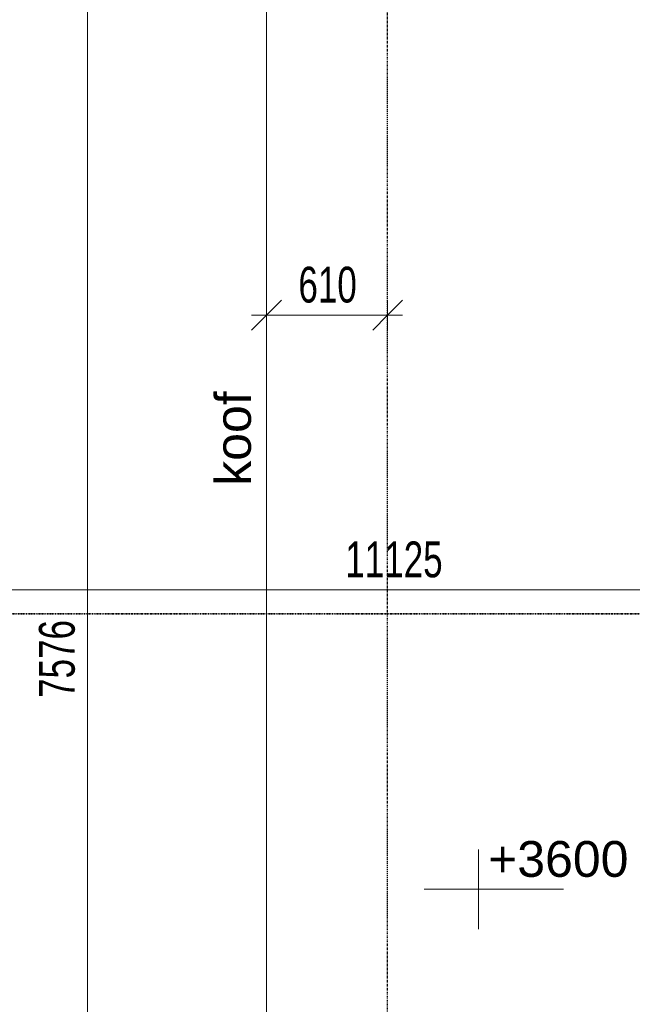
# Model space of a CAD drawing. Header units: millimetres. Extents: x -80560 to 110805, y -11020 to 52719.
# Tile 161 of 184: x 81644 to 84725, y 29530 to 34479. Entities that reach past the tile are written whole.
import ezdxf

# ---------------------------------------------------------------- set-up
doc = ezdxf.new("R2010")
doc.units = ezdxf.units.MM
for name, pattern in [('CENTER2', [20, 8, -4, 4, -4]), ('DASHDOT2', [8, 4, -2, 0, -2]), ('DASHED2-1', [3, 2, -1])]:
    doc.linetypes.add(name, pattern=pattern)
for name, color, linetype, lineweight in [('A-ANNO-DIMS', 211, 'Continuous', 9), ('A-ANNO-DIMS-100', 211, 'Continuous', 9), ('A-DETL', 90, 'Continuous', 18), ('G-ANNO-DIMS', 111, 'Continuous', 9), ('G-ANNO-SYMB', 111, 'Continuous', 9), ('G-ANNO-TEXT', 231, 'Continuous', 9), ('S-GRID', 1, 'Continuous', 9)]:
    doc.layers.add(name, color=color, linetype=linetype, lineweight=lineweight)
doc.styles.add('Arial', font='arial.ttf', dxfattribs={"height": 180})
doc.styles.add('Arial_5', font='arial.ttf', dxfattribs={"width": 0.7, "height": 180})
doc.dimstyles.new('n3o_1_8', dxfattribs={"dimscale": 304.8, "dimtxt": 183.646692, "dimasz": 0.492126, "dimexe": 0.246063, "dimexo": 0.0625, "dimgap": 0.032808, "dimtad": 1, "dimdec": 0, "dimdsep": 46, "dimtxsty": 'Arial_5', "dimblk1": 'OBLIQUE', "dimblk2": 'OBLIQUE', "dimsah": 1, "dimcen": 0.09, "dimdle": 0.246063, "dimazin": 0, "dimtfac": 1, "dimtdec": 4, "dimtix": 1, "dimtmove": 0, "dimatfit": 3, "dimfxl": 0.246063, "dimfxlon": 1, "dimtvp": 1, "dimtolj": 1, "dimtzin": 0, "dimarcsym": 2})
doc.dimstyles.new('n3o_1_8_4', dxfattribs={"dimscale": 304.8, "dimtxt": 183.646692, "dimasz": 0.492126, "dimexe": 0.246063, "dimexo": 0.0625, "dimgap": 0.032808, "dimtad": 1, "dimdec": 0, "dimdsep": 46, "dimtxsty": 'Arial_5', "dimblk1": 'OBLIQUE', "dimblk2": 'OBLIQUE', "dimsah": 1, "dimcen": 0.09, "dimdle": 0.246063, "dimazin": 0, "dimtfac": 1, "dimtdec": 4, "dimtix": 1, "dimtmove": 0, "dimatfit": 3, "dimfxl": 0.246063, "dimfxlon": 1, "dimtvp": 1, "dimtolj": 1, "dimtzin": 0, "dimarcsym": 2})

# ---------------------------------------------------------------- blocks, each defined once
blk = doc.blocks.new('DIMBLOCK203-DO_01 eerste verdieping')
at = {"layer": 'A-ANNO-DIMS-100'}
for p, q in [((77959.8, 31612.5), (78034.8, 31687.5)), ((77959.8, 31687.5), (77959.8, 31537.5)), ((77959.8, 31612.5), (77959.8, 31687.5)), ((89084.3, 31612.5), (89159.3, 31687.5)), ((89084.3, 31687.5), (89084.3, 31537.5)), ((89084.3, 31612.5), (89084.3, 31687.5)), ((77959.8, 31612.5), (77884.8, 31537.5)), ((77959.8, 31612.5), (89084.3, 31612.5)), ((89084.3, 31612.5), (89009.3, 31537.5))]:
    blk.add_line(p, q, dxfattribs=at)
at = {"layer": 'A-ANNO-DIMS-100', "color": 0, "insert": (83281.9, 31856.1), "char_height": 180, "width": 576.368, "attachment_point": 1, "line_spacing_factor": 0.941778, "style": 'Arial_5'}
blk.add_mtext('11125', dxfattribs=at)
blk = doc.blocks.new('_Oblique')
at = {"color": 0, "linetype": 'ByBlock', "lineweight": -2}
blk.add_line((-0.5, -0.5), (0.5, 0.5), dxfattribs=at)
blk = doc.blocks.new('DIMBLOCK290-DO_01 eerste verdieping')
at = {"layer": 'A-ANNO-DIMS-100'}
for p, q in [((81984.7, 35050), (81909.7, 35125)), ((82059.7, 35050), (81909.7, 35050)), ((81984.7, 35050), (81984.7, 27474)), ((81984.7, 35050), (82059.7, 34975)), ((81984.7, 35050), (82059.7, 35050)), ((81984.7, 27474), (81909.7, 27549)), ((82059.7, 27474), (81909.7, 27474)), ((81984.7, 27474), (82059.7, 27399)), ((81984.7, 27474), (82059.7, 27474))]:
    blk.add_line(p, q, dxfattribs=at)
at = {"layer": 'A-ANNO-DIMS-100', "color": 0, "insert": (81741.1, 31069.9), "char_height": 180, "width": 461.094, "attachment_point": 1, "rotation": 90, "line_spacing_factor": 0.941778, "style": 'Arial_5'}
blk.add_mtext('7576', dxfattribs=at)
blk = doc.blocks.new('Spot Elevations - default-305554-DO_01 eerste verdieping')
at = {"layer": 'G-ANNO-DIMS'}
for p, q in [((0, 2), (0, -2)), ((4.277, 0), (-2.723, 0))]:
    blk.add_line(p, q, dxfattribs=at)
blk = doc.blocks.new('DIMBLOCK652-DO_01 eerste verdieping')
at = {"layer": 'A-ANNO-DIMS-100'}
for p, q in [((82885.3, 32993.6), (82960.3, 33068.6)), ((82885.3, 33068.6), (82885.3, 32918.6)), ((82885.3, 32993.6), (82885.3, 33068.6)), ((83494.8, 32993.6), (83569.8, 33068.6)), ((83494.8, 33068.6), (83494.8, 32918.6)), ((83494.8, 32993.6), (83494.8, 33068.6)), ((82810.3, 32993.6), (83569.8, 32993.6)), ((82885.3, 32993.6), (82810.3, 32918.6)), ((83494.8, 32993.6), (83419.8, 32918.6))]:
    blk.add_line(p, q, dxfattribs=at)
at = {"layer": 'A-ANNO-DIMS-100', "color": 0, "insert": (83046, 33237.3), "char_height": 180, "width": 345.821, "attachment_point": 1, "line_spacing_factor": 0.941778, "style": 'Arial_5'}
blk.add_mtext('610', dxfattribs=at)

msp = doc.modelspace()

# ---------------------------------------------------------------- linework, layer by layer
at = {"layer": 'A-DETL', "linetype": 'DASHED2-1'}
msp.add_line((82885.3, 27483.5), (82885.3, 39700), dxfattribs=at)
at = {"layer": 'G-ANNO-SYMB', "linetype": 'DASHDOT2', "lineweight": 35}
msp.add_line((36081.7, 31493.3), (104099.5, 31493.3), dxfattribs=at)
at = {"layer": 'S-GRID', "linetype": 'CENTER2', "lineweight": 25}
msp.add_line((83494.8, 4383.3), (83494.8, 52119.1), dxfattribs=at)

# ---------------------------------------------------------------- block references
at = {"layer": 'G-ANNO-DIMS', "xscale": 99.99999999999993, "yscale": 99.99999999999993, "zscale": 99.99999999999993}
msp.add_blockref('Spot Elevations - default-305554-DO_01 eerste verdieping', (83951.3, 30108.2), dxfattribs=at)

# ---------------------------------------------------------------- texts
at = {"layer": 'G-ANNO-DIMS', "insert": (83999.7, 30350.4), "char_height": 180, "width": 843.994, "attachment_point": 1, "line_spacing_factor": 0.941778, "style": 'Arial'}
msp.add_mtext('+3600', dxfattribs=at)
at = {"layer": 'G-ANNO-TEXT', "color": 7, "insert": (82627.1, 32135.9), "char_height": 180, "width": 569.198, "attachment_point": 1, "rotation": 90, "style": 'Arial'}
msp.add_mtext('koof', dxfattribs=at)

# ---------------------------------------------------------------- dimensions: what is measured, and where the dimension line sits
at = {"layer": 'A-ANNO-DIMS'}
dim = msp.add_linear_dim(base=(81984.7, 27474), p1=(82059.7, 35050), p2=(82059.7, 27474), angle=90, dimstyle='n3o_1_8', override={"dimpost": '<>', "dimfxl": 7576}, dxfattribs=at)
dim.commit()
dim.dimension.update_dxf_attribs({"geometry": 'DIMBLOCK290-DO_01 eerste verdieping', "text_midpoint": (81882.8, 31262)})
for base, p1, p2, dimstyle, override, picture, middle in [((83494.8189632, 32993.6328989), (82885.3189632, 33068.6328989), (83494.8189632, 33068.6328989), 'n3o_1_8_4', {"dimpost": '<>', "dimfxl": 609.5}, 'DIMBLOCK652-DO_01 eerste verdieping', (83190.0689632, 33095.5360372)), ((89084.3189632, 31612.4576612), (77959.8189632, 31687.4576612), (89084.3189632, 31687.4576612), 'n3o_1_8', {"dimpost": '<>', "dimfxl": 11124.5}, 'DIMBLOCK203-DO_01 eerste verdieping', (83522.0689632, 31712.826011))]:
    dim = msp.add_linear_dim(base=base, p1=p1, p2=p2, dimstyle=dimstyle, override=override, dxfattribs=at)
    dim.commit()
    dim.dimension.update_dxf_attribs({"geometry": picture, "text_midpoint": middle})

doc.saveas('drawing.dxf')
